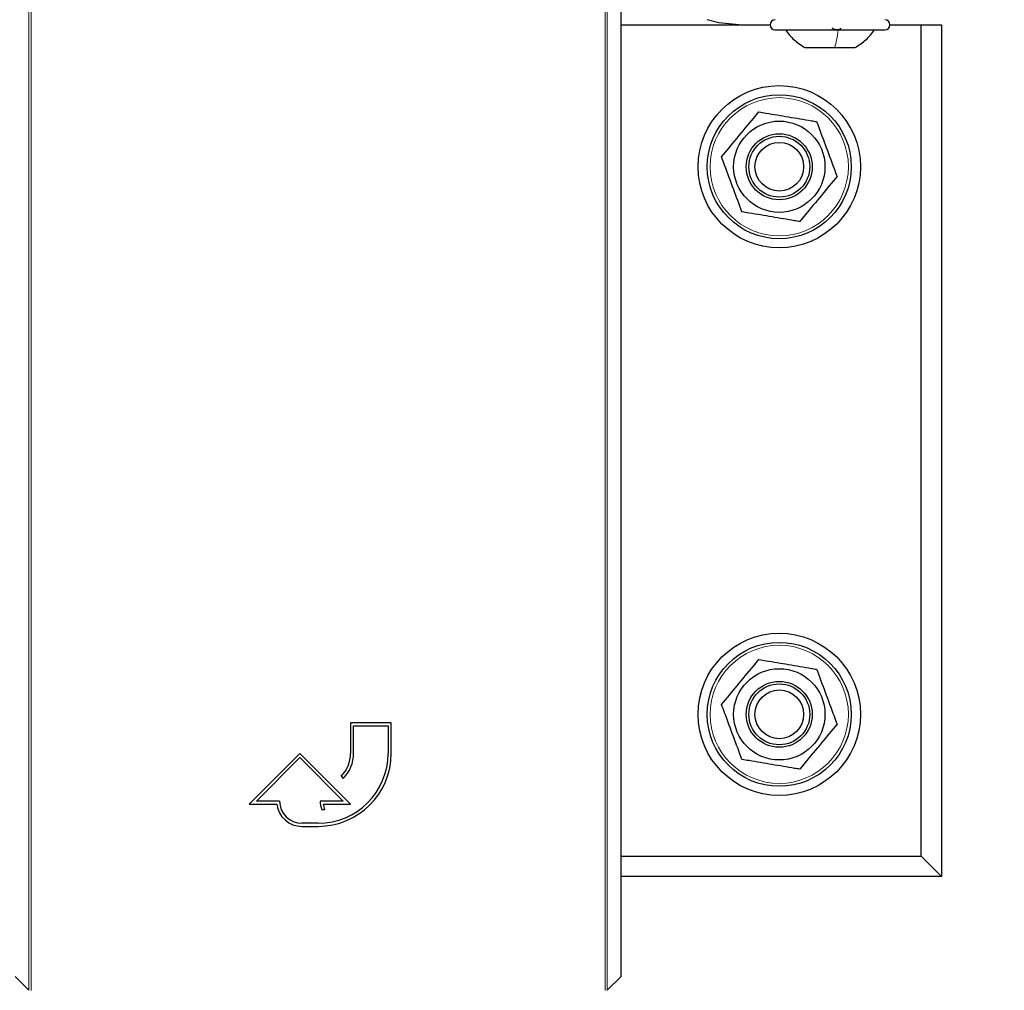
# Model space of a CAD drawing. Header units: millimetres. Extents: x 5 to 418, y 2 to 292.
# Tile 15 of 85: x 124 to 140, y 93 to 109. Entities that reach past the tile are written whole.
import ezdxf

# ---------------------------------------------------------------- set-up
doc = ezdxf.new("R2010")
doc.units = ezdxf.units.MM
doc.layers.add('SLD-0', color=7, linetype='Continuous')
doc.styles.add('SLDTEXTSTYLE0', font='TXT', dxfattribs={"width": 0.605})
doc.dimstyles.new('SLDDIMSTYLE1', dxfattribs={"dimtxt": 3.5, "dimasz": 3.302, "dimexe": 0, "dimexo": 0.0625, "dimgap": 0.875, "dimtad": 1, "dimdec": 0, "dimlfac": 6, "dimrnd": 1e-09, "dimzin": 12, "dimdsep": 46, "dimtxsty": 'SLDTEXTSTYLE0', "dimsah": 1, "dimcen": 0.09, "dimadec": 0, "dimazin": 3, "dimtfac": 1, "dimtofl": 0, "dimtmove": 0, "dimatfit": 3, "dimfxl": 1, "dimfrac": 2, "dimtolj": 1, "dimtzin": 12, "dimarcsym": 0})

# ---------------------------------------------------------------- blocks, each defined once
blk = doc.blocks.new('_D_2')
at = {"layer": 'SLD-0', "color": 7}
for p, q in [((144.798, 247.966), (156.464, 247.966)), ((155.464, 77.152), (155.464, 247.966)), ((128.619, 77.152), (156.464, 77.152))]:
    blk.add_line(p, q, dxfattribs=at)
for points in [[(155.464, 247.966), (154.956, 244.664), (155.972, 244.664)], [(155.464, 77.152), (155.972, 80.454), (154.956, 80.454)]]:
    blk.add_solid(points, dxfattribs=at)
at = {"layer": 'SLD-0', "color": 7, "insert": (150.953, 157.212), "char_height": 3.5, "attachment_point": 1, "rotation": 90, "style": 'SLDTEXTSTYLE0'}
blk.add_mtext('1025', dxfattribs=at)

msp = doc.modelspace()

# ---------------------------------------------------------------- linework, layer by layer
at = {"color": 7, "linetype": 'Continuous', "lineweight": 18}
for p, q in [((124.4698, 92.5971), (124.4698, 114.5084)), ((124.5031, 114.5084), (124.5031, 92.5965)), ((133.9376, 92.5965), (133.9376, 114.5084)), ((133.971, 114.5084), (133.971, 92.5971))]:
    msp.add_line(p, q, dxfattribs=at)
at = {"color": 7, "linetype": 'Continuous', "lineweight": 25}
for p, q in [((134.1988, 92.8577), (134.1988, 109.4327)), ((134.1988, 108.4662), (136.6476, 108.4662)), ((138.6143, 108.4662), (139.131, 108.4662)), ((139.131, 94.7996), (139.131, 108.4662)), ((139.131, 108.4662), (139.4643, 108.4662)), ((139.4643, 108.4662), (139.4643, 94.4662)), ((136.731, 108.3829), (137.797, 108.3829)), ((137.797, 108.3829), (138.531, 108.3829)), ((137.2185, 108.0912), (137.7071, 108.0912)), ((137.7071, 108.0912), (138.0434, 108.0912)), ((130.4204, 96.9916), (129.7537, 96.9916)), ((129.7537, 96.9916), (129.7537, 96.4916)), ((129.8037, 96.4916), (129.8037, 96.9416)), ((129.8037, 96.9416), (130.3704, 96.9416)), ((130.3704, 96.9416), (130.3704, 96.4916)), ((130.4204, 96.4916), (130.4204, 96.9916)), ((128.9204, 96.4916), (128.0871, 95.6582)), ((128.2078, 95.7082), (128.9204, 96.4209)), ((129.7537, 95.6582), (128.9204, 96.4916)), ((128.9204, 96.4209), (129.633, 95.7082)), ((129.5975, 96.1145), (129.6329, 96.0791)), ((128.0871, 95.6582), (128.5401, 95.6582)), ((128.5871, 95.7082), (128.2078, 95.7082)), ((129.633, 95.7082), (129.2537, 95.7082)), ((129.3034, 95.6582), (129.7537, 95.6582)), ((129.2805, 95.5682), (129.3305, 95.5682)), ((129.2204, 95.3416), (128.9537, 95.3416)), ((128.9537, 95.2916), (129.2204, 95.2916)), ((134.1988, 94.7996), (139.131, 94.7996)), ((139.131, 94.7996), (139.4643, 94.4662)), ((139.4643, 94.4662), (134.1988, 94.4662)), ((124.2426, 92.8243), (124.4698, 92.5971)), ((133.971, 92.5971), (134.1982, 92.8243))]:
    msp.add_line(p, q, dxfattribs=at)
at = {"color": 7, "linetype": 'Continuous', "lineweight": 25, "flags": 128}
msp.add_lwpolyline([(136.131, 108.4662), (135.8058, 108.4982), (135.6105, 108.5496)], dxfattribs=at)
at = {"color": 7, "linetype": 'Continuous', "lineweight": 25}
for centre, radius in [((136.7976, 106.1329), 1.3333), ((136.7976, 106.1329), 1.1833), ((136.7976, 106.1329), 0.75), ((136.7976, 106.1329), 0.5417), ((136.7976, 106.1329), 0.5), ((136.7976, 106.1329), 0.4), ((136.7976, 97.1329), 1.3333), ((136.7976, 97.1329), 1.1833), ((136.7976, 97.1329), 0.75), ((136.7976, 97.1329), 0.5417), ((136.7976, 97.1329), 0.5), ((136.7976, 97.1329), 0.4)]:
    msp.add_circle(centre, radius, dxfattribs=at)
at = {"color": 7, "linetype": 'Continuous', "lineweight": 18}
for centre in [(136.7976, 106.1329), (136.7976, 97.1329)]:
    msp.add_circle(centre, 1.1352, dxfattribs=at)
at = {"color": 7, "linetype": 'Continuous', "lineweight": 25}
for centre, radius, start, end in [((136.731, 108.4662), 0.0833, 90, 270), ((138.531, 108.4662), 0.0833, 270, 90), ((129.2204, 96.4916), 1.2, 270, 0), ((129.2204, 96.4916), 1.15, 270, 0), ((129.2204, 96.4916), 0.5333, 315, 0), ((129.2204, 96.4916), 0.5833, 315, 0), ((128.9537, 95.7082), 0.4167, 186.8921, 270), ((128.9537, 95.7082), 0.3667, 180, 270), ((129.633, 95.7082), 0.3793, 180, 201.66618), ((129.633, 95.7082), 0.3333, 188.62693, 204.84083)]:
    msp.add_arc(centre, radius, start, end, dxfattribs=at)
msp.add_ellipse((134.1982, 92.8577), major_axis=(0, 0.0333), ratio=0.0174551, start_param=3.1590459, end_param=4.712389, dxfattribs=at)
for points, knots in [([(137.805, 108.4114), (137.8051, 108.4075), (137.8054, 108.3997), (137.796, 108.3905), (137.7793, 108.3844), (137.756, 108.3821), (137.7296, 108.3843), (137.704, 108.3904), (137.6819, 108.3997), (137.6722, 108.4075), (137.6673, 108.4114)], [0, 0, 0, 0, 0.1252207, 0.2494814, 0.3743239, 0.4990613, 0.6238954, 0.7493873, 0.8744403, 1, 1, 1, 1]), ([(136.8976, 108.3829), (136.9427, 108.3251), (137.033, 108.2095), (137.1566, 108.1306), (137.2185, 108.0912)], [0, 0, 0, 0, 0.5000001, 1, 1, 1, 1]), ([(138.0434, 108.0912), (138.1053, 108.1306), (138.2289, 108.2095), (138.3192, 108.3251), (138.3643, 108.3829)], [0, 0, 0, 0, 0.4999999, 1, 1, 1, 1]), ([(135.8489, 106.2937), (135.9341, 106.3967), (136.1073, 106.6058), (136.3146, 106.8562), (136.4322, 106.9983), (136.4626, 107.0349)], [0, 0, 0, 0, 0.418553, 0.8501562, 1, 1, 1, 1]), ([(136.4626, 107.0349), (136.5019, 107.0283), (136.6619, 107.0011), (136.9517, 106.952), (137.2301, 106.9048), (137.3828, 106.8789), (137.4113, 106.8741)], [0, 0, 0, 0, 0.1256357, 0.5116401, 0.9088287, 1, 1, 1, 1]), ([(137.4113, 106.8741), (137.4578, 106.7488), (137.5523, 106.4943), (137.6656, 106.1895), (137.7298, 106.0166), (137.7463, 105.972)], [0, 0, 0, 0, 0.41855302, 0.8501562, 1, 1, 1, 1]), ([(136.184, 105.3917), (136.1374, 105.517), (136.0429, 105.7715), (135.9297, 106.0763), (135.8655, 106.2492), (135.8489, 106.2937)], [0, 0, 0, 0, 0.418553, 0.8501562, 1, 1, 1, 1]), ([(137.7463, 105.972), (137.6611, 105.8691), (137.488, 105.66), (137.2806, 105.4095), (137.163, 105.2675), (137.1327, 105.2309)], [0, 0, 0, 0, 0.418553, 0.8501562, 1, 1, 1, 1]), ([(137.1327, 105.2309), (137.1042, 105.2357), (136.955, 105.261), (136.6767, 105.3082), (136.3867, 105.3573), (136.2233, 105.385), (136.184, 105.3917)], [0, 0, 0, 0, 0.09117145, 0.4772726, 0.87436407, 1, 1, 1, 1]), ([(135.8489, 97.2937), (135.9341, 97.3967), (136.1073, 97.6058), (136.3146, 97.8562), (136.4322, 97.9983), (136.4626, 98.0349)], [0, 0, 0, 0, 0.418553, 0.8501562, 1, 1, 1, 1]), ([(136.4626, 98.0349), (136.5019, 98.0283), (136.6619, 98.0011), (136.9517, 97.952), (137.2301, 97.9048), (137.3828, 97.8789), (137.4113, 97.8741)], [0, 0, 0, 0, 0.1256357, 0.5116401, 0.9088287, 1, 1, 1, 1]), ([(137.4113, 97.8741), (137.4578, 97.7488), (137.5523, 97.4943), (137.6656, 97.1895), (137.7298, 97.0166), (137.7463, 96.972)], [0, 0, 0, 0, 0.41855302, 0.8501562, 1, 1, 1, 1]), ([(136.184, 96.3917), (136.1374, 96.517), (136.0429, 96.7715), (135.9297, 97.0763), (135.8655, 97.2492), (135.8489, 97.2937)], [0, 0, 0, 0, 0.418553, 0.8501562, 1, 1, 1, 1]), ([(137.7463, 96.972), (137.6611, 96.8691), (137.488, 96.66), (137.2806, 96.4095), (137.163, 96.2675), (137.1327, 96.2309)], [0, 0, 0, 0, 0.418553, 0.8501562, 1, 1, 1, 1]), ([(137.1327, 96.2309), (137.1042, 96.2357), (136.955, 96.261), (136.6767, 96.3082), (136.3867, 96.3573), (136.2233, 96.385), (136.184, 96.3917)], [0, 0, 0, 0, 0.0911715, 0.4772726, 0.8743641, 1, 1, 1, 1])]:
    msp.add_open_spline(points, degree=3, knots=knots, dxfattribs=at)
at = {"color": 7, "linetype": 'Continuous', "lineweight": 18}
msp.add_open_spline([(137.7663, 108.3829), (137.758, 108.3251), (137.7413, 108.2095), (137.7185, 108.1306), (137.7071, 108.0912)], degree=3, dxfattribs=at)

# ---------------------------------------------------------------- dimensions: what is measured, and where the dimension line sits
at = {"layer": 'SLD-0', "color": 7}
dim = msp.add_linear_dim(base=(155.4643, 247.9662), p1=(128.6195, 77.1524), p2=(144.7976, 247.9662), angle=90, dimstyle='SLDDIMSTYLE1', dxfattribs=at)
dim.commit()
dim.dimension.update_dxf_attribs({"geometry": '_D_2', "text_midpoint": (155.4643, 162.5593), "dimtype": 160})

doc.saveas('drawing.dxf')
